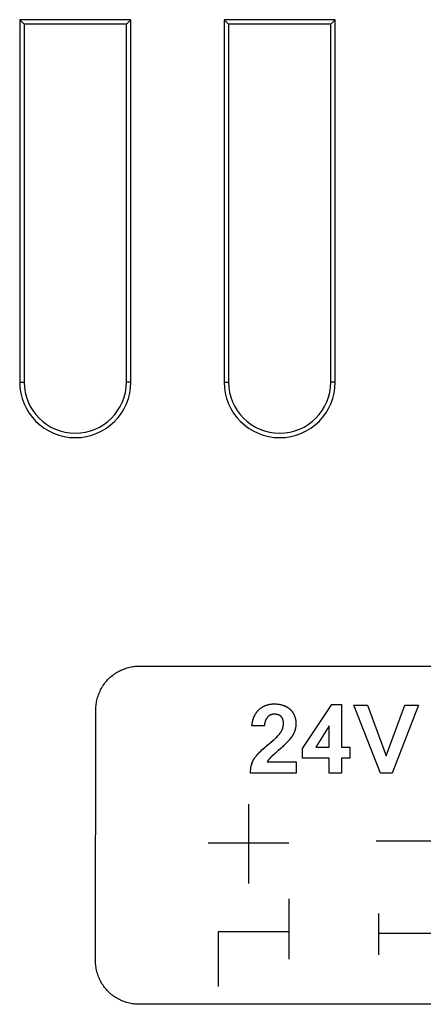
# Model space of a CAD drawing. Header units: millimetres. Extents: x 0 to 1682, y 0 to 1188.
# Tile 28 of 73: x 1146 to 1158, y 634 to 662. Entities that reach past the tile are written whole.
import ezdxf

# ---------------------------------------------------------------- set-up
doc = ezdxf.new("R2010")
doc.units = ezdxf.units.MM
doc.header["$LTSCALE"] = 92.51
doc.layers.add('PROCESSING_MODULE_COVER-SHAPE', color=7, linetype='CONTINUOUS')

msp = doc.modelspace()

# ---------------------------------------------------------------- linework, layer by layer
at = {"layer": 'PROCESSING_MODULE_COVER-SHAPE', "color": 7, "linetype": 'Continuous'}
for p, q in [((1145.767535, 662.408433), (1145.767535, 651.777414)), ((1145.767535, 662.408433), (1145.898554, 662.277414)), ((1149.029574, 662.408433), (1145.767535, 662.408433)), ((1149.029574, 662.408433), (1148.898554, 662.277414)), ((1149.029574, 651.777414), (1149.029574, 662.408433)), ((1151.767535, 662.408433), (1151.767535, 651.777414)), ((1151.767535, 662.408433), (1151.898554, 662.277414)), ((1155.029574, 662.408433), (1151.767535, 662.408433)), ((1155.029574, 662.408433), (1154.898554, 662.277414)), ((1155.029574, 651.777414), (1155.029574, 662.408433)), ((1145.898554, 662.277414), (1145.898554, 651.777414)), ((1148.898554, 662.277414), (1145.898554, 662.277414)), ((1148.898554, 651.777414), (1148.898554, 662.277414)), ((1151.898554, 662.277414), (1151.898554, 651.777414)), ((1154.898554, 662.277414), (1151.898554, 662.277414)), ((1154.898554, 651.777414), (1154.898554, 662.277414)), ((1145.767535, 651.777414), (1145.898554, 651.777414)), ((1149.029574, 651.777414), (1148.898554, 651.777414)), ((1151.767535, 651.777414), (1151.898554, 651.777414)), ((1155.029574, 651.777414), (1154.898554, 651.777414)), ((1149.276848, 643.444742), (1164.815617, 643.444742)), ((1147.993894, 634.795479), (1148.00354, 642.171434)), ((1152.869847, 642.23097), (1152.88184, 642.238647)), ((1153.071121, 642.316976), (1153.086178, 642.320268)), ((1153.209028, 642.335137), (1153.224554, 642.335672)), ((1153.702453, 642.177231), (1153.708966, 642.171089)), ((1154.067601, 641.027661), (1154.929565, 642.317678)), ((1154.929565, 642.317678), (1155.209306, 642.317678)), ((1155.209306, 642.317678), (1155.209306, 641.068486)), ((1156.352734, 640.306258), (1155.576898, 642.30252)), ((1155.576898, 642.30252), (1155.976185, 642.30252)), ((1155.976185, 642.30252), (1156.523611, 640.812859)), ((1156.523611, 640.812859), (1157.075516, 642.30252)), ((1157.473425, 642.30252), (1156.695866, 640.306258)), ((1157.075516, 642.30252), (1157.473425, 642.30252)), ((1152.623129, 641.899635), (1152.627033, 641.910944)), ((1152.674313, 642.017072), (1152.681047, 642.029057)), ((1152.726691, 642.097803), (1152.735165, 642.10865)), ((1152.985, 641.854601), (1152.981545, 641.846343)), ((1152.988437, 641.86231), (1152.984627, 641.853649)), ((1152.992038, 641.869943), (1152.987852, 641.860896)), ((1153.028084, 641.928865), (1153.021995, 641.920741)), ((1153.032916, 641.93509), (1153.026978, 641.927548)), ((1153.037898, 641.94119), (1153.032143, 641.934224)), ((1153.043029, 641.947158), (1153.037493, 641.940762)), ((1153.04595, 641.950456), (1153.043029, 641.947158)), ((1153.220028, 642.034075), (1153.212303, 642.033422)), ((1152.580697, 641.688603), (1152.581772, 641.700491)), ((1152.946911, 641.688603), (1152.580697, 641.688603)), ((1152.582988, 641.712381), (1152.584346, 641.724269)), ((1152.585848, 641.736152), (1152.587496, 641.748025)), ((1152.600564, 641.818832), (1152.603291, 641.830523)), ((1152.94762, 641.698188), (1152.946911, 641.688603)), ((1152.948482, 641.707771), (1152.947572, 641.697624)), ((1152.949501, 641.717346), (1152.948367, 641.706642)), ((1152.972386, 641.821888), (1152.969084, 641.811647)), ((1152.975404, 641.830465), (1152.972058, 641.820825)), ((1153.483744, 641.610853), (1153.486069, 641.617462)), ((1154.852394, 641.688603), (1154.459309, 641.068486)), ((1154.852394, 641.068486), (1154.852394, 641.688603)), ((1153.181353, 641.246235), (1153.202916, 641.265006)), ((1153.278383, 641.333606), (1153.290071, 641.34474)), ((1153.301664, 641.355975), (1153.313146, 641.367321)), ((1153.324501, 641.378787), (1153.335714, 641.390383)), ((1153.346769, 641.402119), (1153.35765, 641.414006)), ((1153.368342, 641.426053), (1153.378829, 641.43827)), ((1153.408898, 641.476041), (1153.413068, 641.481675)), ((1153.66464, 641.264695), (1153.65309, 641.251786)), ((1153.693927, 641.298305), (1153.67609, 641.277692)), ((1153.706273, 641.312747), (1153.68743, 641.290782)), ((1153.718424, 641.327345), (1153.69865, 641.303974)), ((1153.720696, 641.330685), (1153.709742, 641.317272)), ((1153.737121, 641.351415), (1153.72896, 641.341009)), ((1153.753064, 641.372516), (1153.745162, 641.361914)), ((1152.949003, 641.051798), (1152.965528, 641.066209)), ((1152.998885, 641.094669), (1153.049575, 641.136526)), ((1153.015703, 641.108727), (1153.032602, 641.122678)), ((1153.032602, 641.122678), (1153.071748, 641.154565)), ((1153.049575, 641.136526), (1153.115887, 641.190876)), ((1153.109061, 641.185665), (1153.168172, 641.235228)), ((1153.386011, 640.990408), (1153.365612, 640.972709)), ((1153.446483, 641.044333), (1153.426455, 641.026214)), ((1153.505678, 641.099632), (1153.486104, 641.081036)), ((1153.563346, 641.156478), (1153.544309, 641.137347)), ((1153.617926, 641.213519), (1153.606064, 641.200894)), ((1153.641448, 641.238958), (1153.629723, 641.226205)), ((1154.067601, 640.744819), (1154.067601, 641.027661)), ((1154.459309, 641.068486), (1154.852394, 641.068486)), ((1155.209306, 641.068486), (1155.457354, 641.068486)), ((1155.457354, 641.068486), (1155.457354, 640.744819)), ((1152.628475, 640.693222), (1152.63501, 640.704569)), ((1152.641821, 640.715742), (1152.64891, 640.726732)), ((1152.741545, 640.845174), (1152.750594, 640.855449)), ((1152.796912, 640.905809), (1152.806351, 640.915696)), ((1152.806351, 640.915696), (1152.821566, 640.931449)), ((1153.067238, 640.688095), (1153.052288, 640.668363)), ((1153.216597, 640.844002), (1153.179799, 640.81062)), ((1153.272214, 640.893609), (1153.256505, 640.880128)), ((1153.345109, 640.955136), (1153.272214, 640.893609)), ((1153.324509, 640.937684), (1153.303823, 640.920347)), ((1154.852394, 640.744819), (1154.067601, 640.744819)), ((1154.852394, 640.306258), (1154.852394, 640.744819)), ((1155.209306, 640.744819), (1155.209306, 640.306258)), ((1155.457354, 640.744819), (1155.209306, 640.744819)), ((1152.543908, 640.383289), (1152.545069, 640.398689)), ((1152.546476, 640.414096), (1152.548141, 640.429512)), ((1152.594824, 640.621952), (1152.599788, 640.634168)), ((1152.605006, 640.64626), (1152.610479, 640.65822)), ((1152.616213, 640.670039), (1152.62221, 640.681709)), ((1153.045632, 640.659664), (1153.03166, 640.640432)), ((1153.03166, 640.640432), (1153.878465, 640.640432)), ((1153.052745, 640.669201), (1153.041862, 640.654477)), ((1153.059947, 640.67868), (1153.052745, 640.669201)), ((1153.878465, 640.640432), (1153.878465, 640.306258)), ((1153.878465, 640.306258), (1152.541423, 640.306258)), ((1152.542284, 640.352494), (1152.542984, 640.367892)), ((1155.209306, 640.306258), (1154.852394, 640.306258)), ((1156.695866, 640.306258), (1156.352734, 640.306258)), ((1152.482856, 639.397958), (1152.482856, 637.071139)), ((1151.296537, 638.256252), (1153.669865, 638.256252)), ((1156.227677, 638.321365), (1158.499375, 638.321365)), ((1153.669865, 636.61518), (1153.669865, 634.848706)), ((1156.29968, 636.18282), (1156.29968, 634.973247)), ((1151.60315, 634.046515), (1151.60315, 635.658821)), ((1151.60315, 635.658821), (1153.669865, 635.658821)), ((1158.470436, 635.599221), (1156.29968, 635.599221)), ((1164.805971, 633.52286), (1149.267202, 633.52286))]:
    msp.add_line(p, q, dxfattribs=at)
for points in [[(1148.00354, 642.171434), (1148.00419, 642.210479), (1148.006132, 642.249611), (1148.009352, 642.288784), (1148.013836, 642.327955), (1148.019573, 642.367079), (1148.026547, 642.406113), (1148.034747, 642.445012), (1148.044158, 642.483733), (1148.054768, 642.52223), (1148.066562, 642.560461), (1148.079529, 642.598381), (1148.093654, 642.635945), (1148.108924, 642.67311), (1148.125325, 642.709832), (1148.142846, 642.746066), (1148.161472, 642.781769), (1148.181189, 642.816896), (1148.201985, 642.851403), (1148.223847, 642.885247), (1148.246761, 642.918382), (1148.270713, 642.950766), (1148.295691, 642.982353), (1148.321681, 643.0131), (1148.34867, 643.042962), (1148.376644, 643.071896), (1148.405575, 643.099853), (1148.435434, 643.126825), (1148.466176, 643.152799), (1148.497758, 643.17776), (1148.530135, 643.201697), (1148.563263, 643.224595), (1148.597098, 643.246442), (1148.631597, 643.267224), (1148.666715, 643.286928), (1148.702407, 643.305541), (1148.738631, 643.323049), (1148.775342, 643.339439), (1148.812495, 643.354698), (1148.850048, 643.368812), (1148.887955, 643.381769), (1148.926173, 643.393554), (1148.964657, 643.404156), (1149.003365, 643.41356), (1149.042251, 643.421753), (1149.081271, 643.428722), (1149.120382, 643.434454), (1149.159539, 643.438935), (1149.198698, 643.442152), (1149.237816, 643.444092), (1149.276848, 643.444742)], [(1152.580697, 641.688603), (1152.583378, 641.715931), (1152.586811, 641.743217), (1152.59102, 641.770425), (1152.596033, 641.797514), (1152.601876, 641.824447), (1152.608573, 641.851186), (1152.616151, 641.877692), (1152.624636, 641.903926), (1152.634054, 641.92985), (1152.644431, 641.955426), (1152.654563, 641.978016), (1152.665485, 642.00025), (1152.677197, 642.02208), (1152.689696, 642.043461), (1152.702983, 642.064347), (1152.717057, 642.08469), (1152.731917, 642.104446), (1152.747561, 642.123567), (1152.76399, 642.142007), (1152.781202, 642.15972), (1152.798762, 642.176282), (1152.817025, 642.192091), (1152.835946, 642.207134), (1152.85548, 642.221396), (1152.875583, 642.234863), (1152.896212, 642.247521), (1152.91732, 642.259355), (1152.938865, 642.270352), (1152.960801, 642.280496), (1152.983084, 642.289773), (1153.007027, 642.298645), (1153.031275, 642.306533), (1153.055796, 642.313444)], [(1152.743884, 642.119297), (1152.752848, 642.129737), (1152.762056, 642.13996), (1152.771508, 642.149958), (1152.781202, 642.15972), (1152.79148, 642.169562), (1152.802008, 642.179141)], [(1152.812774, 642.188455), (1152.82377, 642.197502), (1152.834985, 642.206279), (1152.846409, 642.214784), (1152.858033, 642.223015)], [(1152.894004, 642.246043), (1152.906327, 642.253156), (1152.918802, 642.259984), (1152.931416, 642.266525), (1152.944162, 642.272777)], [(1152.957028, 642.278737), (1152.970006, 642.284403), (1152.983084, 642.289773)], [(1152.983084, 642.289773), (1152.99744, 642.295231), (1153.011933, 642.300309)], [(1153.026557, 642.305015), (1153.041302, 642.309357), (1153.05616, 642.313342)], [(1153.05616, 642.313342), (1153.080553, 642.319382), (1153.105514, 642.324353), (1153.132201, 642.328588), (1153.15904, 642.331802), (1153.185993, 642.334057), (1153.213022, 642.335414), (1153.240089, 642.335937), (1153.268866, 642.335629), (1153.297608, 642.334412), (1153.32628, 642.332251), (1153.354847, 642.329111), (1153.383275, 642.324956), (1153.409079, 642.320245), (1153.434705, 642.314627), (1153.46012, 642.30807), (1153.48529, 642.300542), (1153.510184, 642.292012), (1153.532009, 642.283583), (1153.553538, 642.274339), (1153.57472, 642.264281), (1153.595504, 642.253409), (1153.615838, 642.241724), (1153.635671, 642.229224), (1153.654952, 642.215911), (1153.673629, 642.201784), (1153.691651, 642.186844), (1153.708966, 642.171089)], [(1153.101322, 642.323224), (1153.116543, 642.325852), (1153.131834, 642.328159), (1153.147186, 642.330152), (1153.16259, 642.331839), (1153.178037, 642.333228), (1153.19352, 642.334324)], [(1153.240089, 642.335937), (1153.256369, 642.335931), (1153.272641, 642.335632), (1153.288898, 642.335033), (1153.305129, 642.334128)], [(1153.321329, 642.332913), (1153.337487, 642.331381), (1153.353596, 642.329526), (1153.369648, 642.327344), (1153.385635, 642.324828)], [(1153.401548, 642.321973), (1153.417379, 642.318773), (1153.43312, 642.315222), (1153.448762, 642.311316), (1153.464298, 642.307047)], [(1153.479719, 642.30241), (1153.495017, 642.297401), (1153.510184, 642.292012)], [(1153.510184, 642.292012), (1153.518566, 642.288851), (1153.52692, 642.28557), (1153.535244, 642.28217)], [(1153.543532, 642.278652), (1153.551781, 642.275014), (1153.559987, 642.271257)], [(1153.568145, 642.267381), (1153.576253, 642.263386), (1153.584306, 642.259272), (1153.5923, 642.255039), (1153.600231, 642.250687), (1153.608095, 642.246215), (1153.615889, 642.241624), (1153.623607, 642.236915)], [(1153.631248, 642.232085), (1153.638805, 642.227137), (1153.646276, 642.222069), (1153.653656, 642.216882), (1153.660942, 642.211576)], [(1153.66813, 642.20615), (1153.675215, 642.200605), (1153.682194, 642.194941), (1153.689062, 642.189157), (1153.695816, 642.183254)], [(1153.708966, 642.171089), (1153.724584, 642.155517), (1153.739509, 642.139263), (1153.753723, 642.122369), (1153.767205, 642.104873), (1153.779935, 642.086817), (1153.791894, 642.06824), (1153.80306, 642.049183), (1153.813416, 642.029686), (1153.82294, 642.009789), (1153.831612, 641.989533), (1153.839812, 641.967849), (1153.847068, 641.945847), (1153.853405, 641.923563), (1153.858846, 641.901032), (1153.863414, 641.87829), (1153.867133, 641.855373), (1153.870026, 641.832317), (1153.872117, 641.809157), (1153.873429, 641.785931), (1153.873987, 641.762673), (1153.873818, 641.739897), (1153.872936, 641.717153), (1153.871331, 641.694467), (1153.868992, 641.671867)], [(1153.720074, 642.160042), (1153.730862, 642.148641), (1153.74132, 642.136899)], [(1152.606181, 641.842172), (1152.609234, 641.853774), (1152.612453, 641.865325), (1152.615841, 641.876822), (1152.619399, 641.88826)], [(1152.631113, 641.922181), (1152.635372, 641.933343), (1152.63981, 641.944426), (1152.644431, 641.955426)], [(1152.644431, 641.955426), (1152.6499, 641.967955), (1152.655623, 641.980392), (1152.6616, 641.99273), (1152.66783, 642.00496)], [(1152.688032, 642.040906), (1152.695266, 642.052611), (1152.702751, 642.064162), (1152.710483, 642.07555), (1152.718464, 642.086767)], [(1152.981723, 641.846823), (1152.978606, 641.838982), (1152.975231, 641.829939)], [(1153.021995, 641.920741), (1153.017192, 641.913809), (1153.012567, 641.906759), (1153.008117, 641.899596), (1153.003842, 641.892327), (1152.999739, 641.884957), (1152.995805, 641.877494), (1152.991221, 641.868078)], [(1153.0234, 641.922519), (1153.018864, 641.916058), (1153.014476, 641.909488), (1153.010235, 641.902813), (1153.006141, 641.896041), (1153.002193, 641.889176), (1152.998391, 641.882223), (1152.994734, 641.875188)], [(1153.055073, 641.960084), (1153.051973, 641.956921), (1153.048932, 641.953711), (1153.043029, 641.947158)], [(1153.069364, 641.973199), (1153.063829, 641.968265), (1153.058424, 641.963185), (1153.053154, 641.95797), (1153.048021, 641.952625)], [(1153.064708, 641.969278), (1153.061442, 641.966264), (1153.05823, 641.963199)], [(1153.074818, 641.977995), (1153.071398, 641.975144), (1153.068027, 641.972238)], [(1153.201384, 641.263873), (1153.234216, 641.292962), (1153.266616, 641.322562), (1153.288411, 641.343071), (1153.309881, 641.363924), (1153.330929, 641.385198), (1153.351453, 641.406969), (1153.371356, 641.429316), (1153.390537, 641.452314), (1153.408898, 641.476041), (1153.422401, 641.494844), (1153.435254, 641.51412), (1153.44735, 641.533865), (1153.458585, 641.554076), (1153.468854, 641.574749), (1153.47805, 641.595879), (1153.486069, 641.617462), (1153.493295, 641.641169), (1153.499112, 641.665274), (1153.503596, 641.689658), (1153.506928, 641.715351), (1153.508892, 641.74119), (1153.509495, 641.767152), (1153.509056, 641.78629), (1153.507771, 641.805403), (1153.505529, 641.824415), (1153.502216, 641.843247), (1153.497719, 641.861823), (1153.491925, 641.880065), (1153.485745, 641.895618), (1153.478506, 641.910741), (1153.470221, 641.925315), (1153.460902, 641.939221), (1153.450563, 641.95234), (1153.439215, 641.964556), (1153.42672, 641.975911), (1153.413323, 641.986225), (1153.399149, 641.995508), (1153.384318, 642.00377), (1153.368952, 642.011019), (1153.353174, 642.017266), (1153.334201, 642.023357), (1153.314891, 642.028119), (1153.29531, 642.031599), (1153.275526, 642.033847), (1153.255604, 642.034909), (1153.23561, 642.034836), (1153.217672, 642.033824), (1153.199825, 642.03186), (1153.182162, 642.028867), (1153.164778, 642.024771), (1153.147767, 642.019493), (1153.131224, 642.012959), (1153.114736, 642.004854), (1153.098897, 641.995447), (1153.083756, 641.984856), (1153.069364, 641.973199)], [(1153.088975, 641.988804), (1153.085368, 641.986193), (1153.081805, 641.983521), (1153.078288, 641.980787)], [(1153.103826, 641.998591), (1153.100053, 641.996245), (1153.096319, 641.993831), (1153.092626, 641.99135)], [(1153.131224, 642.012959), (1153.127213, 642.011137), (1153.123233, 642.009236), (1153.119284, 642.007256), (1153.115367, 642.005201), (1153.111484, 642.00307), (1153.107637, 642.000866)], [(1153.152516, 642.021102), (1153.145341, 642.018614), (1153.138242, 642.015901), (1153.131224, 642.012959)], [(1153.204627, 642.032581), (1153.197003, 642.031549), (1153.189433, 642.030321), (1153.181922, 642.028893), (1153.174471, 642.027262), (1153.167084, 642.025422), (1153.159765, 642.02337)], [(1153.35916, 642.014841), (1153.352644, 642.017223), (1153.346055, 642.019449), (1153.339398, 642.021522), (1153.33268, 642.023441), (1153.325906, 642.025208), (1153.319084, 642.026823), (1153.312218, 642.028289), (1153.305316, 642.029607), (1153.298382, 642.030776), (1153.291425, 642.031799), (1153.284448, 642.032676), (1153.277459, 642.033409), (1153.270464, 642.033999), (1153.263469, 642.034446), (1153.25648, 642.034752), (1153.249503, 642.034919), (1153.242544, 642.034946), (1153.23561, 642.034836), (1153.227798, 642.034545)], [(1153.390419, 642.000561), (1153.384363, 642.003737), (1153.378204, 642.006751), (1153.371946, 642.009606), (1153.365596, 642.012302)], [(1153.439215, 641.964556), (1153.434374, 641.969229), (1153.429373, 641.973732), (1153.424219, 641.978065), (1153.418918, 641.98223), (1153.413476, 641.986227), (1153.407899, 641.990057), (1153.402193, 641.993722), (1153.396364, 641.997223)], [(1153.453525, 641.948665), (1153.44893, 641.954134), (1153.444159, 641.959434), (1153.439215, 641.964556)], [(1153.480615, 641.906449), (1153.477303, 641.912835), (1153.473802, 641.919119), (1153.470113, 641.92529), (1153.466239, 641.93134), (1153.462182, 641.937258), (1153.457943, 641.943036)], [(1153.499162, 641.856582), (1153.496997, 641.864474), (1153.494588, 641.872303), (1153.491925, 641.880065), (1153.489392, 641.886768), (1153.486661, 641.893406), (1153.483735, 641.89997)], [(1153.508251, 641.800028), (1153.507538, 641.80821), (1153.506644, 641.816367), (1153.505563, 641.824493), (1153.504283, 641.832582), (1153.502795, 641.840631), (1153.501092, 641.848632)], [(1153.751437, 642.124831), (1153.761203, 642.112454), (1153.770608, 642.099781), (1153.779642, 642.086827), (1153.788294, 642.073607), (1153.796554, 642.060136), (1153.804411, 642.046429)], [(1153.811856, 642.0325), (1153.818878, 642.018364), (1153.825467, 642.004037)], [(1153.831612, 641.989533), (1153.837214, 641.975115), (1153.842385, 641.96055), (1153.847133, 641.94585), (1153.851466, 641.931025), (1153.855391, 641.916084), (1153.858918, 641.90104), (1153.862053, 641.885901), (1153.864804, 641.870679), (1153.86718, 641.855385), (1153.869188, 641.840028), (1153.870836, 641.824618), (1153.872132, 641.809168), (1153.873084, 641.793687), (1153.8737, 641.778185), (1153.873987, 641.762673), (1153.87394, 641.746312), (1153.873531, 641.729963), (1153.872755, 641.713635)], [(1152.589292, 641.759885), (1152.591238, 641.771726), (1152.593336, 641.783546), (1152.595589, 641.79534), (1152.597998, 641.807103)], [(1152.969084, 641.811647), (1152.966305, 641.802408), (1152.963717, 641.793114), (1152.961318, 641.783769), (1152.959104, 641.774379), (1152.95707, 641.764948), (1152.955215, 641.75548), (1152.953534, 641.745981), (1152.952023, 641.736456), (1152.95068, 641.726909), (1152.949299, 641.715653)], [(1152.969548, 641.813254), (1152.966888, 641.804568), (1152.964402, 641.795833), (1152.962087, 641.787052), (1152.959938, 641.778231), (1152.957954, 641.769372), (1152.95613, 641.76048), (1152.954463, 641.751558), (1152.95295, 641.742611), (1152.951587, 641.733642), (1152.950372, 641.724655)], [(1153.454729, 641.546909), (1153.458061, 641.553117), (1153.461304, 641.559368)], [(1153.464457, 641.565662), (1153.467516, 641.571998), (1153.470478, 641.578375), (1153.473341, 641.584792), (1153.476102, 641.591249), (1153.478758, 641.597745), (1153.481307, 641.60428)], [(1153.486069, 641.617462), (1153.489373, 641.62777), (1153.492418, 641.638162), (1153.495207, 641.648632)], [(1153.497742, 641.659174), (1153.500024, 641.669782), (1153.502055, 641.680449), (1153.503837, 641.691169), (1153.505372, 641.701935), (1153.506662, 641.712741), (1153.507708, 641.723581)], [(1153.508512, 641.734448), (1153.509077, 641.745337), (1153.509404, 641.75624), (1153.509495, 641.767152), (1153.509407, 641.775382), (1153.509177, 641.783609), (1153.508794, 641.791826)], [(1153.86319, 641.632697), (1153.859082, 641.612225), (1153.854566, 641.592612), (1153.849431, 641.573164), (1153.84367, 641.5539), (1153.837286, 641.534859), (1153.830291, 641.516032), (1153.822708, 641.497431), (1153.814556, 641.479065), (1153.80586, 641.460947), (1153.796387, 641.442622), (1153.786366, 641.424593), (1153.775803, 641.406883), (1153.7647, 641.389516), (1153.753064, 641.372516), (1153.741882, 641.357186)], [(1153.84367, 641.5539), (1153.840496, 641.544267), (1153.837167, 641.534675), (1153.833685, 641.525129), (1153.830053, 641.515631), (1153.826271, 641.506184), (1153.822342, 641.496791), (1153.818269, 641.487454), (1153.814053, 641.478176), (1153.809695, 641.468961), (1153.8052, 641.45981), (1153.800567, 641.450728), (1153.7958, 641.441717), (1153.790901, 641.432779), (1153.785871, 641.423917), (1153.780712, 641.415135), (1153.775427, 641.406436), (1153.770018, 641.397821), (1153.764486, 641.389294), (1153.758834, 641.380858), (1153.753064, 641.372516)], [(1153.860103, 641.616724), (1153.856613, 641.600847), (1153.852714, 641.585077), (1153.848401, 641.569424), (1153.84367, 641.5539)], [(1153.868992, 641.671867), (1153.866288, 641.651872), (1153.862987, 641.631985)], [(1153.871608, 641.69734), (1153.870082, 641.681088), (1153.868174, 641.66489), (1153.865879, 641.648756)], [(1153.115887, 641.190876), (1153.137823, 641.20919), (1153.159651, 641.227636), (1153.201384, 641.263873)], [(1153.224324, 641.283971), (1153.245563, 641.303149), (1153.266616, 641.322562)], [(1153.389094, 641.450667), (1153.399122, 641.463254), (1153.408898, 641.476041)], [(1153.417184, 641.487362), (1153.421242, 641.493099), (1153.425241, 641.498886), (1153.429176, 641.504723), (1153.433046, 641.510608), (1153.436847, 641.516542), (1153.440577, 641.522523), (1153.444233, 641.528551), (1153.447813, 641.534625), (1153.451312, 641.540745)], [(1153.681449, 641.283977), (1153.657096, 641.256482), (1153.632455, 641.229271), (1153.607495, 641.202369), (1153.582187, 641.175801)], [(1153.745162, 641.361914), (1153.730315, 641.342143), (1153.718424, 641.327345)], [(1152.717683, 640.817015), (1152.746572, 640.850534), (1152.77612, 640.883434), (1152.806351, 640.915696), (1152.84211, 640.95212), (1152.878749, 640.987675), (1152.916206, 641.022364), (1152.960045, 641.06113), (1153.004594, 641.099079)], [(1152.836959, 640.947033), (1152.852521, 640.962452), (1152.868244, 640.977712), (1152.884121, 640.992817)], [(1152.900144, 641.007773), (1152.916303, 641.022585), (1152.932593, 641.037258)], [(1153.406295, 641.008241), (1153.367881, 640.974677), (1153.335964, 640.947368)], [(1153.466369, 641.062605), (1153.43091, 641.03025), (1153.399542, 641.002297)], [(1153.525083, 641.1184), (1153.492637, 641.087245), (1153.461953, 641.058558)], [(1153.582187, 641.175801), (1153.552787, 641.145844), (1153.522926, 641.116333)], [(1152.541423, 640.306258), (1152.54176, 640.335773), (1152.54282, 640.365308), (1152.544672, 640.394822), (1152.547388, 640.424275), (1152.551038, 640.453626), (1152.555691, 640.482833), (1152.56142, 640.511856), (1152.568295, 640.540654), (1152.576221, 640.568677), (1152.58533, 640.596359), (1152.595629, 640.623617), (1152.607129, 640.650368), (1152.619836, 640.676526), (1152.63376, 640.702009), (1152.64891, 640.726732), (1152.664904, 640.750165), (1152.681852, 640.77293), (1152.699521, 640.795167)], [(1152.64891, 640.726732), (1152.656703, 640.737956), (1152.664639, 640.749082), (1152.672712, 640.760111)], [(1152.680917, 640.771046), (1152.689247, 640.781889), (1152.697698, 640.792644), (1152.706262, 640.803313), (1152.714935, 640.813898)], [(1152.699521, 640.795167), (1152.72371, 640.824401), (1152.732582, 640.834826)], [(1152.759722, 640.865653), (1152.768923, 640.875789), (1152.778193, 640.885858)], [(1153.266111, 640.88801), (1153.240889, 640.866539), (1153.225389, 640.852818), (1153.210026, 640.838941), (1153.194822, 640.824883), (1153.179799, 640.81062), (1153.167358, 640.798488), (1153.155067, 640.786195), (1153.142932, 640.773741), (1153.13096, 640.761127), (1153.119158, 640.748353), (1153.107532, 640.735419), (1153.09609, 640.722326), (1153.084838, 640.709073), (1153.073782, 640.695662), (1153.06293, 640.682092)], [(1153.179799, 640.81062), (1153.171052, 640.802587), (1153.162422, 640.794424), (1153.153905, 640.786136), (1153.145502, 640.777729), (1153.137209, 640.769206), (1153.129024, 640.760573), (1153.120947, 640.751834), (1153.112975, 640.742994), (1153.105105, 640.734057), (1153.097337, 640.725029), (1153.089668, 640.715914), (1153.082097, 640.706717), (1153.07462, 640.697443), (1153.067238, 640.688095)], [(1153.253664, 640.877087), (1153.241267, 640.866105), (1153.216597, 640.844002)], [(1153.291184, 640.909648), (1153.278615, 640.898866), (1153.266111, 640.88801)], [(1152.549762, 640.442585), (1152.551579, 640.45566), (1152.553598, 640.468728), (1152.555821, 640.481781), (1152.558252, 640.494809), (1152.560895, 640.507806), (1152.563753, 640.520762)], [(1152.566831, 640.533669), (1152.570131, 640.54652), (1152.573659, 640.559304), (1152.577416, 640.572015), (1152.581408, 640.584643), (1152.585637, 640.597181), (1152.590108, 640.60962)], [(1152.541423, 640.306258), (1152.541515, 640.32168), (1152.541798, 640.337091)], [(1149.267202, 633.52286), (1149.228171, 633.52351), (1149.189055, 633.525449), (1149.149897, 633.528665), (1149.110742, 633.533145), (1149.071633, 633.538875), (1149.032614, 633.545841), (1148.99373, 633.554032), (1148.955024, 633.563433), (1148.916541, 633.574031), (1148.878325, 633.585813), (1148.840419, 633.598766), (1148.802867, 633.612877), (1148.765715, 633.628132), (1148.729005, 633.644517), (1148.692781, 633.662021), (1148.657088, 633.680629), (1148.62197, 633.700328), (1148.587471, 633.721106), (1148.553634, 633.742948), (1148.520505, 633.765842), (1148.488126, 633.789774), (1148.456541, 633.814731), (1148.425796, 633.8407), (1148.395933, 633.867667), (1148.366998, 633.89562), (1148.339033, 633.924534), (1148.312053, 633.954376), (1148.286069, 633.985101), (1148.261097, 634.016666), (1148.237148, 634.049027), (1148.214238, 634.082139), (1148.192378, 634.115958), (1148.171582, 634.150441), (1148.151864, 634.185543), (1148.133238, 634.221221), (1148.115716, 634.25743), (1148.099312, 634.294126), (1148.084039, 634.331265), (1148.069911, 634.368804), (1148.056941, 634.406698), (1148.045143, 634.444903), (1148.03453, 634.483375), (1148.025115, 634.52207), (1148.016913, 634.560943), (1148.009935, 634.599952), (1148.004196, 634.639052), (1147.999709, 634.678199), (1147.996487, 634.717348), (1147.994544, 634.756456), (1147.993894, 634.795479)]]:
    msp.add_lwpolyline(points, dxfattribs=at)
for centre, radius in [((1147.398554, 651.777414), 1.631019), ((1147.398554, 651.777414), 1.5), ((1153.398554, 651.777414), 1.631019), ((1153.398554, 651.777414), 1.5)]:
    msp.add_arc(centre, radius, 180, 0, dxfattribs=at)

doc.saveas('drawing.dxf')
